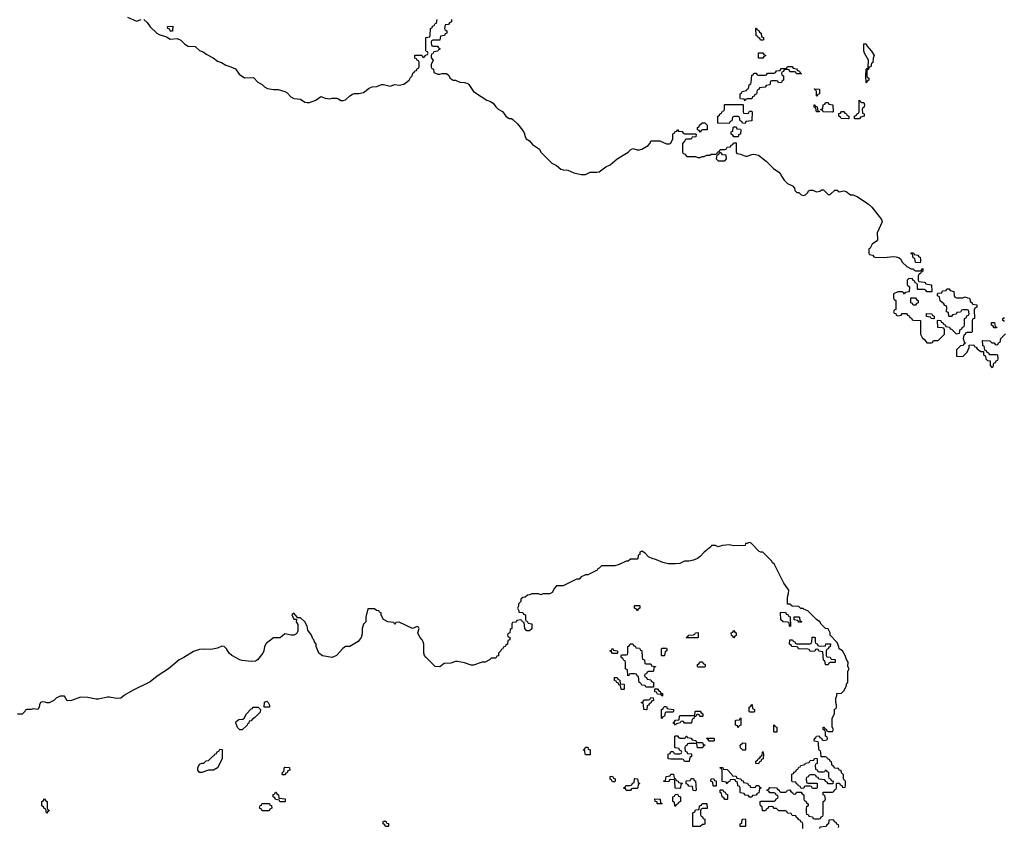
# Model space of a CAD drawing. Header units: inches. Extents: x 2777885 to 2884230, y 684484 to 829189.
# Tile 127 of 239: x 2795889 to 2804660, y 801300 to 808489. Entities that reach past the tile are written whole.
import ezdxf

# ---------------------------------------------------------------- set-up
doc = ezdxf.new("R2010")
doc.units = ezdxf.units.IN
doc.header["$MEASUREMENT"] = 0
doc.layers.add('C7890', color=7, linetype='Continuous')
doc.layers.add('C8800', color=7, linetype='Continuous')

msp = doc.modelspace()

# ---------------------------------------------------------------- linework, layer by layer
at = {"layer": 'C7890', "color": 6}
for points in [[(2796850, 808510.6), (2796930, 808476), (2796970, 808492)], [(2796994, 808490), (2797022.8, 808462.8), (2797050, 808426), (2797111.3, 808370), (2797130, 808358.8), (2797196.3, 808336.3), (2797230, 808316), (2797290, 808322), (2797325.4, 808305.4), (2797361, 808270), (2797390, 808254), (2797450.8, 808250.8), (2797490, 808216), (2797530, 808201), (2797550, 808182.8), (2797610.6, 808150.6), (2797650, 808121), (2797686.8, 808106.8), (2797724.5, 808084.5), (2797770.8, 808070.8), (2797810, 808051.3), (2797843, 808003), (2797890, 807971.3), (2797970, 807974), (2798010, 807932), (2798050, 807911.3), (2798070, 807891.3), (2798097.3, 807877.3), (2798150, 807866.8), (2798190, 807866.8), (2798250.6, 807850.6), (2798270, 807838), (2798303.4, 807803.4), (2798330, 807786.8), (2798390, 807781), (2798430, 807754), (2798450, 807750.6), (2798470, 807750.7), (2798526.6, 807773.4), (2798570, 807804.7), (2798610, 807791), (2798650, 807786), (2798671.1, 807791.1), (2798710, 807791.3), (2798730, 807784.7), (2798750, 807771), (2798770, 807770.8), (2798790, 807776), (2798830, 807812), (2798853.6, 807826.4), (2798870, 807831), (2798910, 807830.7), (2798950, 807840.7), (2799000.7, 807879.3), (2799029.5, 807890.5), (2799070, 807894), (2799111.1, 807911.1), (2799130, 807911.3), (2799190, 807898), (2799229.1, 807910.9), (2799270, 807906.8), (2799310, 807916), (2799358, 807950), (2799370, 807974), (2799386, 807990), (2799390, 808014), (2799402, 808018), (2799410, 808034), (2799422, 808038), (2799430, 808054), (2799442, 808058), (2799446, 808070), (2799446, 808110), (2799442, 808122), (2799428, 808128), (2799422, 808142), (2799410, 808146), (2799407.3, 808172.7), (2799472, 808172), (2799478, 808158), (2799490, 808154), (2799507.3, 808172.7), (2799522, 808178), (2799526, 808190), (2799522, 808202), (2799510, 808206), (2799507.3, 808212.7), (2799508, 808330), (2799542, 808338), (2799546, 808350), (2799548, 808412), (2799562, 808418), (2799567.3, 808432.7), (2799582, 808438), (2799590, 808454), (2799602, 808458), (2799608.4, 808491.6)], [(2799734, 808490), (2799734, 808470), (2799718, 808462), (2799710, 808446), (2799678, 808442), (2799674, 808410), (2799678, 808398), (2799694, 808390), (2799694, 808370), (2799678, 808362), (2799671.6, 808348.4), (2799638, 808342), (2799632.7, 808307.3), (2799570, 808306), (2799558, 808302), (2799554, 808290), (2799558, 808258), (2799570, 808254), (2799610, 808254), (2799618, 808238), (2799632, 808232), (2799630, 808226), (2799618, 808222), (2799614, 808210), (2799578, 808202), (2799570, 808186), (2799558, 808182), (2799554, 808170), (2799554, 808150), (2799572, 808130), (2799554, 808090), (2799554, 808070), (2799558, 808058), (2799574, 808050), (2799578, 808018), (2799614.6, 808005.4), (2799630, 808004.7), (2799651.6, 808011.6), (2799691.6, 808011.6), (2799710, 807994), (2799722, 807970), (2799750, 807951), (2799771, 807951), (2799810, 807932), (2799851.1, 807931.1), (2799879.8, 807919.8), (2799890.9, 807910.9), (2799930.7, 807850.7), (2800000, 807804.6)], [(2800000, 802765.9), (2799930, 802744), (2799910, 802742), (2799850, 802765.1), (2799790, 802777), (2799770, 802775.1), (2799730, 802760.9), (2799670, 802758), (2799630, 802729.6), (2799590, 802732.7), (2799509, 802810), (2799494, 802830), (2799488.7, 802850), (2799489, 802930), (2799484, 802950), (2799474, 802970), (2799453.2, 802993.2), (2799435.3, 803030), (2799446, 803070), (2799442, 803082), (2799430, 803086), (2799388.7, 803068.7), (2799270, 803126), (2799238, 803122), (2799230, 803106), (2799222, 803122), (2799168.4, 803128.4), (2799128.9, 803148.9), (2799108.9, 803188.9), (2799108, 803208), (2799095.3, 803215.3), (2799090, 803226), (2799068.4, 803228.4), (2799050, 803246), (2798990, 803246), (2798972, 803170), (2798971.3, 803130), (2798951.1, 803108.9), (2798938, 803070), (2798938, 803022), (2798932, 802990), (2798904.7, 802955.3), (2798830.8, 802909.2), (2798790, 802909), (2798767.9, 802892.1), (2798710, 802829.2), (2798672, 802810), (2798585.1, 802825.1), (2798554, 802850), (2798529.2, 802909.2), (2798528.7, 802930), (2798514, 802950), (2798508, 802970), (2798499, 802979), (2798488.7, 803010), (2798454, 803054), (2798449, 803090), (2798428.7, 803130), (2798390, 803166), (2798366, 803166), (2798330, 803206), (2798314, 803190), (2798330, 803154), (2798354, 803154), (2798352, 803130), (2798365.4, 803105.4), (2798366.8, 803050), (2798361, 803030), (2798350, 803019), (2798330, 803009.4), (2798306, 803010), (2798250, 803022.7), (2798210, 802988), (2798150, 802986), (2798083.4, 802936.6), (2798070.6, 802910), (2798064, 802870), (2798054.8, 802850), (2798006.8, 802790), (2797990, 802779.5), (2797950, 802775.6), (2797870, 802783.6), (2797849, 802790), (2797777.2, 802830), (2797753.2, 802850), (2797729.7, 802889.7), (2797709.5, 802909.5), (2797690, 802912.7), (2797650, 802895.1), (2797590, 802881.6), (2797530, 802886.3), (2797490, 802883.6), (2797435.8, 802864.2), (2797350.7, 802810), (2797310.2, 802789.8), (2797214, 802710), (2797113.3, 802646.7), (2797050, 802596.2), (2796898, 802522), (2796823.4, 802476.6), (2796790, 802449.6), (2796750, 802446), (2796690, 802459), (2796670, 802459), (2796590, 802441.2), (2796570, 802441.2), (2796495.5, 802455.5), (2796430, 802459.3), (2796350, 802429.2), (2796310, 802426), (2796288, 802468), (2796250, 802468.7), (2796212, 802450), (2796192.7, 802427.3), (2796151.6, 802408.4), (2796130, 802408), (2796115.3, 802415.3), (2796090, 802418), (2796074, 802410), (2796064.7, 802390), (2796062, 802370), (2796050, 802348), (2796010, 802354), (2795990, 802348.7), (2795952, 802348), (2795938, 802342), (2795934, 802330), (2795910, 802308), (2795870, 802308)]]:
    msp.add_lwpolyline(points, dxfattribs=at)
for points in [[(2797250, 808386), (2797230, 808388), (2797226, 808406), (2797208.7, 808410), (2797206, 808430), (2797252, 808432)], [(2798110, 802368), (2798066, 802370), (2798070, 802414), (2798090, 802422), (2798102, 802410), (2798112.7, 802387.3), (2798114, 802370)], [(2797849, 802169), (2797830, 802188), (2797815.3, 802230), (2797818, 802242), (2797840.4, 802259.6), (2797876.4, 802263.6), (2797888.4, 802271.6), (2797909.1, 802310.9), (2797950, 802354), (2797962, 802358), (2797966, 802370), (2798014, 802370), (2798034, 802350), (2798030, 802326), (2797983.6, 802276.4), (2797959.6, 802260.4), (2797951.1, 802248.9), (2797934, 802246), (2797930, 802226), (2797918, 802222), (2797914, 802210), (2797870, 802169)], [(2797510, 801789), (2797489.1, 801789.1), (2797475.3, 801810), (2797474, 801830), (2797490, 801862), (2797512, 801872), (2797528, 801872), (2797550, 801892), (2797570, 801894), (2797610, 801934), (2797622, 801938), (2797626, 801950), (2797642, 801958), (2797647.3, 801972.7), (2797662, 801978), (2797670, 801994), (2797692.7, 801992.7), (2797691.3, 801910), (2797650.5, 801829.5), (2797614, 801810), (2797571.6, 801808.4)], [(2798230, 801766), (2798226, 801770), (2798228.4, 801791.6), (2798242, 801798), (2798246, 801810), (2798246, 801830), (2798250, 801834), (2798292.7, 801832.7), (2798294, 801810), (2798278, 801802), (2798270, 801786), (2798258, 801782), (2798250, 801766)], [(2796130, 801426), (2796126, 801430), (2796122, 801462), (2796107.3, 801467.3), (2796102, 801482), (2796086, 801490), (2796086, 801530), (2796102, 801538), (2796110, 801552), (2796118, 801538), (2796134, 801530), (2796134, 801470), (2796138, 801458), (2796154, 801450), (2796138, 801442)], [(2798212.7, 801527.3), (2798206, 801530), (2798202, 801542), (2798167.3, 801547.3), (2798162, 801562), (2798146, 801570), (2798147.3, 801592.7), (2798162, 801598), (2798167.3, 801612.7), (2798172.7, 801612.7), (2798178, 801598), (2798194, 801590), (2798198, 801558), (2798252.7, 801552.7), (2798254, 801530), (2798250, 801528)], [(2798050, 801446), (2798042, 801462), (2798026, 801470), (2798030, 801494), (2798042, 801498), (2798046, 801510), (2798052.7, 801512.7), (2798112.7, 801512.7), (2798118, 801498), (2798132.7, 801492.7), (2798134, 801470), (2798118, 801462), (2798110, 801446)], [(2799170, 801306), (2799147.3, 801307.3), (2799142, 801322), (2799126, 801330), (2799126, 801350), (2799130, 801354), (2799150, 801354), (2799158, 801338), (2799172.7, 801332.7), (2799174, 801310)]]:
    msp.add_lwpolyline(points, close=True, dxfattribs=at)
at = {"layer": 'C8800', "color": 6}
for points in [[(2802510, 808306), (2802487.3, 808307.3), (2802482, 808322), (2802466, 808330), (2802462, 808342), (2802450, 808346), (2802447.3, 808412.7), (2802452.7, 808412.7), (2802458, 808398), (2802472.7, 808392.7), (2802478, 808378), (2802494, 808370), (2802498, 808338), (2802514, 808330), (2802514, 808310)], [(2803430, 807928), (2803426, 807990), (2803428.7, 808048.7), (2803434, 808054), (2803446, 808054), (2803449.2, 808130), (2803413.2, 808190), (2803409.3, 808210.7), (2803410, 808274), (2803430, 808274), (2803436, 808256), (2803478, 808210), (2803502, 808170), (2803492.7, 808147.3), (2803490, 808106), (2803478, 808102), (2803472, 808070), (2803454, 808066), (2803450, 808046), (2803438, 808042), (2803434, 808030), (2803434, 807990), (2803438, 807978), (2803452, 807970), (2803452, 807950), (2803438, 807942)], [(2802470, 808146), (2802470, 808194), (2802510, 808194), (2802518, 808178), (2802532.7, 808172.7), (2802532.7, 808167.3), (2802518, 808162), (2802510, 808146)], [(2802810, 808006), (2802802, 808022), (2802790, 808026), (2802750, 808026), (2802742, 808042), (2802730, 808046), (2802698, 808042), (2802692.7, 808027.3), (2802678, 808022), (2802674, 808010), (2802678, 807998), (2802694, 807990), (2802694, 807950), (2802678, 807942), (2802674, 807930), (2802648.4, 807928.4), (2802642, 807942), (2802630, 807946), (2802590, 807946), (2802578, 807942), (2802570, 807908), (2802538, 807902), (2802530, 807888), (2802478, 807882), (2802472.7, 807867.3), (2802458, 807862), (2802452.7, 807827.3), (2802438, 807822), (2802432.7, 807807.3), (2802418, 807802), (2802410, 807786), (2802370, 807786), (2802358, 807782), (2802350, 807766), (2802342, 807782), (2802310, 807786), (2802306, 807790), (2802306, 807830), (2802322, 807838), (2802326, 807850), (2802362, 807858), (2802368, 807872), (2802382, 807878), (2802386, 807910), (2802402, 807918), (2802406, 807930), (2802410, 807994), (2802422, 807998), (2802430, 808014), (2802450, 808014), (2802458, 807998), (2802470, 807994), (2802530, 807994), (2802542, 807998), (2802550, 808014), (2802610, 808014), (2802622, 808018), (2802630, 808034), (2802662, 808038), (2802670, 808054), (2802710, 808054), (2802722, 808058), (2802730, 808072), (2802770, 808071), (2802778, 808058), (2802810, 808052), (2802818, 808038), (2802834, 808030), (2802838, 808018), (2802854, 808010), (2802850, 808006)], [(2802990, 807806), (2802986, 807810), (2802986, 807850), (2802982, 807862), (2802966, 807870), (2802970, 807874), (2803014, 807870), (2803014, 807830), (2802998, 807822)], [(2803330, 807606), (2803326, 807610), (2803326, 807630), (2803342, 807638), (2803350, 807654), (2803362, 807658), (2803366, 807670), (2803368, 807772), (2803374, 807770), (2803378, 807758), (2803392, 807752), (2803410, 807751.3), (2803414, 807730), (2803412, 807710), (2803398, 807702), (2803394, 807690), (2803398, 807658), (2803412, 807650), (2803412, 807630), (2803378, 807622), (2803370, 807608)], [(2802370, 807654), (2802382, 807658), (2802390, 807674), (2802410, 807674), (2802414, 807670), (2802411.3, 807590), (2802358, 807582), (2802350, 807566), (2802327.3, 807567.3), (2802322, 807582), (2802306, 807590), (2802302, 807622), (2802290, 807626), (2802250, 807626), (2802238, 807622), (2802234, 807590), (2802218, 807582), (2802210, 807566), (2802108.4, 807568.4), (2802108.4, 807631.6), (2802122, 807638), (2802130, 807654), (2802142, 807658), (2802150, 807674), (2802162, 807678), (2802166, 807690), (2802166, 807730), (2802170, 807734), (2802330, 807734), (2802334, 807730), (2802334, 807670), (2802338, 807658)], [(2803010, 807668.7), (2802988, 807670), (2802982, 807702), (2802966, 807710), (2802967.3, 807732.7), (2802972.7, 807732.7), (2802978, 807718), (2802992.7, 807712.7), (2802998, 807678), (2803014, 807674)], [(2803130, 807666), (2803049.1, 807669.1), (2803046, 807670), (2803042, 807682), (2803026, 807686), (2803026, 807690), (2803042, 807698), (2803047.3, 807732.7), (2803062, 807738), (2803068.4, 807751.6), (2803090, 807751.3), (2803098, 807738), (2803131, 807730), (2803134, 807670)], [(2803270, 807606), (2803206, 807610), (2803202, 807622), (2803186, 807630), (2803187.3, 807652.7), (2803202, 807658), (2803208.4, 807671.6), (2803231.6, 807671.6), (2803238, 807658), (2803254, 807650), (2803258, 807638), (2803274, 807630), (2803274, 807610)], [(2801950, 807488), (2801942, 807502), (2801927.3, 807507.3), (2801928, 807530), (2801942, 807538), (2801946, 807550), (2801968.4, 807571.6), (2801991.6, 807571.6), (2802014, 807550), (2802012, 807510), (2801972.7, 807507.3), (2801958, 807502)], [(2802250, 807446), (2802242, 807462), (2802226, 807470), (2802226, 807490), (2802242, 807498), (2802246, 807530), (2802250, 807534), (2802270, 807534), (2802278, 807518), (2802310, 807514), (2802314, 807510), (2802311, 807470), (2802294, 807466), (2802290, 807446)], [(2802130, 807306), (2802118, 807302), (2802112.7, 807287.3), (2802098, 807282), (2802094, 807250), (2802110, 807234), (2802170, 807234), (2802186, 807250), (2802182, 807282), (2802150, 807286), (2802142, 807302)], [(2803910, 806326), (2803868.9, 806328.9), (2803862, 806362), (2803848.4, 806368.4), (2803842, 806402), (2803830, 806406), (2803830, 806414), (2803850, 806414), (2803858, 806398), (2803890, 806394), (2803898, 806378), (2803910, 806374), (2803914, 806350), (2803914, 806330)], [(2803848, 805948), (2803842, 805962), (2803826, 805970), (2803827.3, 806012.7), (2803870, 806014), (2803878, 805998), (2803894, 805990), (2803894, 805970), (2803878, 805962), (2803870, 805948)], [(2804030, 805826), (2804008.4, 805828.4), (2804002, 805842), (2803967.3, 805847.3), (2803967.3, 805872.7), (2804014, 805870), (2804018, 805858), (2804034, 805850), (2804034, 805830)], [(2804570, 805746), (2804562, 805762), (2804546, 805770), (2804547.3, 805792.7), (2804572.7, 805792.7), (2804578, 805758), (2804592.7, 805752.7), (2804590, 805746)], [(2801390, 803226), (2801382, 803242), (2801366, 803250), (2801366, 803270), (2801370, 803274), (2801410, 803274), (2801414, 803270), (2801414, 803250), (2801398, 803242)], [(2802750, 803088), (2802746, 803090), (2802742, 803122), (2802727.3, 803127.3), (2802690, 803128), (2802670, 803146), (2802667.3, 803212.7), (2802710, 803214), (2802718, 803198), (2802734, 803190), (2802738, 803178), (2802752.7, 803172.7), (2802754, 803090)], [(2802830, 803126), (2802822, 803142), (2802787.3, 803147.3), (2802787.3, 803172.7), (2802830, 803174), (2802834, 803170), (2802838, 803138), (2802852, 803132), (2802854, 803126), (2802850, 803126)], [(2801830, 802986), (2801826, 802990), (2801842, 802998), (2801848.4, 803011.6), (2801890, 803014), (2801902, 803018), (2801908.4, 803031.6), (2801930, 803034), (2801934, 803030), (2801934, 802990), (2801930, 802986)], [(2802250, 802986), (2802242, 803002), (2802230, 803006), (2802226, 803030), (2802242, 803038), (2802250, 803052), (2802258, 803038), (2802271.3, 803030), (2802270, 803006), (2802258, 803002)], [(2803012.7, 802912.7), (2803066, 802914), (2803070, 802932), (2803112.7, 802932.7), (2803110, 802906), (2803098, 802902), (2803092, 802888), (2803078, 802882), (2803074, 802870), (2803074, 802830), (2803078, 802818), (2803110, 802814), (2803118, 802798), (2803152.7, 802792.7), (2803154, 802770), (2803150, 802766), (2803110, 802766), (2803098, 802762), (2803090, 802746), (2803070, 802746), (2803066, 802750), (2803062, 802782), (2803048.4, 802788.4), (2803042, 802862), (2803008.4, 802868.4), (2803002, 802882), (2802990, 802886), (2802978, 802882), (2802971.6, 802868.4), (2802930, 802866), (2802922, 802882), (2802910, 802886), (2802832.7, 802887.3), (2802826, 802890), (2802822, 802902), (2802807.3, 802907.3), (2802770, 802908), (2802762, 802922), (2802746, 802930), (2802748, 802970), (2802774, 802970), (2802778, 802958), (2802794, 802950), (2802798, 802938), (2802810, 802934), (2802930, 802934), (2802942, 802938), (2802946, 802950), (2802947.3, 802992.7), (2802967.3, 802992.7), (2802974, 802990), (2802974, 802950), (2802978, 802938), (2802992, 802932), (2802998, 802918)], [(2801170, 802846), (2801162, 802862), (2801146, 802870), (2801162, 802878), (2801170, 802894), (2801178, 802878), (2801214, 802870), (2801214, 802850), (2801210, 802846)], [(2801470, 802754), (2801510, 802754), (2801518, 802738), (2801552.7, 802732.7), (2801552.7, 802727.3), (2801538, 802722), (2801534, 802690), (2801530, 802686), (2801490, 802686), (2801478, 802682), (2801472.7, 802667.3), (2801458, 802662), (2801454, 802650), (2801458, 802638), (2801472.7, 802632.7), (2801478, 802618), (2801510, 802614), (2801518, 802598), (2801534, 802590), (2801534, 802546), (2801530, 802546), (2801472.7, 802547.3), (2801466, 802550), (2801462, 802562), (2801430, 802566), (2801422, 802582), (2801408.4, 802588.4), (2801402, 802642), (2801388, 802648), (2801382, 802662), (2801370, 802666), (2801330, 802666), (2801318, 802662), (2801314, 802650), (2801307.3, 802647.3), (2801302, 802702), (2801286, 802710), (2801286, 802770), (2801282, 802782), (2801270, 802786), (2801262, 802802), (2801246, 802810), (2801246, 802830), (2801250, 802834), (2801290, 802834), (2801302, 802838), (2801306, 802850), (2801306, 802910), (2801322, 802918), (2801327.3, 802932.7), (2801350, 802934), (2801358, 802918), (2801374, 802910), (2801378, 802898), (2801410, 802894), (2801418, 802878), (2801430, 802874), (2801434, 802810), (2801438, 802798), (2801454, 802790), (2801458, 802758)], [(2801610, 802826), (2801606, 802830), (2801606, 802890), (2801610, 802894), (2801650, 802894), (2801654, 802890), (2801654, 802870), (2801638, 802862), (2801634, 802830), (2801630, 802826)], [(2801930, 802726), (2801926, 802730), (2801926, 802750), (2801942, 802758), (2801948.4, 802771.6), (2801971.6, 802771.6), (2801978, 802758), (2801994, 802750), (2801994, 802730), (2801990, 802726)], [(2801250, 802526), (2801246, 802530), (2801242, 802562), (2801227.3, 802567.3), (2801222, 802582), (2801208, 802588), (2801202, 802602), (2801187.3, 802607.3), (2801187.3, 802632.7), (2801210, 802634), (2801218, 802618), (2801234, 802610), (2801238, 802578), (2801272.7, 802572.7), (2801274, 802530), (2801270, 802526)], [(2801610, 802466), (2801602, 802482), (2801570, 802486), (2801562, 802502), (2801547.3, 802507.3), (2801546, 802534), (2801570, 802534), (2801578, 802518), (2801594, 802510), (2801598, 802498), (2801614, 802490), (2801614, 802470)], [(2801470, 802346), (2801448.4, 802348.4), (2801446, 802390), (2801442, 802402), (2801430, 802406), (2801427.3, 802412.7), (2801442, 802418), (2801450, 802434), (2801490, 802434), (2801502, 802438), (2801510, 802454), (2801532.7, 802452.7), (2801534, 802430), (2801518, 802422), (2801510, 802406), (2801498, 802402), (2801490, 802386), (2801478, 802382), (2801474, 802350)], [(2801610, 802266), (2801606, 802270), (2801606, 802350), (2801622, 802358), (2801630, 802374), (2801650, 802374), (2801658, 802358), (2801670, 802354), (2801714, 802350), (2801714, 802330), (2801710, 802326), (2801650, 802326), (2801638, 802322), (2801634, 802290), (2801618, 802282)], [(2801950, 802286), (2801942, 802302), (2801930, 802306), (2801918, 802302), (2801912.7, 802287.3), (2801898, 802282), (2801892.7, 802267.3), (2801878, 802262), (2801874, 802230), (2801870, 802226), (2801810, 802228), (2801802, 802242), (2801790, 802246), (2801778, 802242), (2801771.6, 802228.4), (2801738, 802222), (2801730, 802208), (2801722, 802222), (2801706, 802230), (2801722, 802238), (2801730, 802254), (2801762, 802258), (2801766, 802290), (2801770, 802294), (2801890, 802294), (2801902, 802298), (2801906, 802330), (2801910, 802334), (2801950, 802334), (2801958, 802318), (2801974, 802310), (2801974, 802290), (2801970, 802286)], [(2802390, 802326), (2802386, 802330), (2802386, 802370), (2802402, 802378), (2802410, 802394), (2802414, 802390), (2802418, 802358), (2802434, 802350), (2802434, 802330), (2802430, 802326)], [(2802290, 802186), (2802282, 802202), (2802266, 802210), (2802266, 802250), (2802270, 802254), (2802302, 802258), (2802310, 802274), (2802314, 802270), (2802312, 802210), (2802298, 802202)], [(2802610, 802146), (2802606, 802150), (2802606, 802210), (2802610, 802214), (2802618, 802198), (2802634, 802190), (2802634, 802150), (2802630, 802146)], [(2801770, 802094), (2801810, 802094), (2801822, 802098), (2801826, 802110), (2801831.6, 802111.6), (2801838, 802098), (2801870, 802094), (2801878, 802078), (2801912.7, 802072.7), (2801918, 802058), (2801930, 802054), (2801970, 802054), (2801978, 802038), (2801992.7, 802032.7), (2801990, 802026), (2801978, 802022), (2801971.6, 802008.4), (2801950, 802006), (2801927.3, 802007.3), (2801922, 802042), (2801910, 802046), (2801850, 802046), (2801838, 802042), (2801832.7, 802027.3), (2801818, 802022), (2801814, 802010), (2801818, 801978), (2801832.7, 801972.7), (2801838, 801958), (2801870, 801954), (2801874, 801950), (2801874, 801930), (2801858, 801922), (2801854, 801890), (2801850, 801886), (2801810, 801886), (2801802, 801902), (2801790, 801906), (2801690, 801906), (2801666, 801910), (2801666, 801950), (2801682, 801958), (2801690, 801974), (2801710, 801974), (2801718, 801958), (2801730, 801954), (2801770, 801954), (2801782, 801958), (2801786, 801970), (2801782, 801982), (2801767.3, 801987.3), (2801762, 802002), (2801730, 802006), (2801726, 802010), (2801726, 802110), (2801730, 802114), (2801750, 802114), (2801758, 802098)], [(2802030, 802066), (2802022, 802082), (2802006, 802090), (2802010, 802094), (2802070, 802094), (2802074, 802090), (2802074, 802070), (2802070, 802066)], [(2800930, 801946), (2800926, 801950), (2800922, 801982), (2800908, 801990), (2800922, 801998), (2800930, 802014), (2800950, 802012), (2800954, 801994), (2800972, 801990), (2800970, 801946)], [(2802330, 801988), (2802308.4, 802008.4), (2802308, 802030), (2802330, 802051.3), (2802354, 802050), (2802354, 801990), (2802350, 801988)], [(2802470, 801866), (2802447.3, 801867.3), (2802446, 801890), (2802462, 801898), (2802466, 801910), (2802482, 801918), (2802490, 801934), (2802502, 801938), (2802506, 801970), (2802510, 801974), (2802514, 801950), (2802512, 801910), (2802498, 801902), (2802490, 801886), (2802478, 801882)], [(2803010, 801794), (2803050, 801794), (2803062, 801798), (2803066, 801810), (2803072, 801812), (2803078, 801798), (2803094, 801790), (2803094, 801750), (2803098, 801738), (2803112.7, 801732.7), (2803118, 801718), (2803134, 801710), (2803132.7, 801687.3), (2803090, 801686), (2803082, 801702), (2803067.3, 801707.3), (2803062, 801722), (2803007.3, 801727.3), (2803002, 801742), (2802987.3, 801747.3), (2802982, 801762), (2802970, 801766), (2802930, 801766), (2802918, 801762), (2802914, 801750), (2802898, 801742), (2802894, 801730), (2802898, 801698), (2802910, 801694), (2802992.7, 801692.7), (2802994, 801650), (2802990, 801646), (2802950, 801646), (2802942, 801662), (2802930, 801666), (2802890, 801666), (2802878, 801662), (2802872.7, 801647.3), (2802850, 801646), (2802842, 801662), (2802826, 801670), (2802822, 801682), (2802807.3, 801687.3), (2802802, 801702), (2802770, 801706), (2802766, 801710), (2802768.4, 801771.6), (2802782, 801778), (2802790, 801794), (2802802, 801798), (2802810, 801814), (2802822, 801818), (2802830, 801834), (2802842, 801838), (2802846, 801850), (2802882, 801858), (2802888.4, 801871.6), (2802922, 801878), (2802930, 801894), (2802962, 801898), (2802968.4, 801911.6), (2802990, 801914), (2802994, 801910), (2802991.6, 801868.4), (2802978, 801862), (2802974, 801850), (2802978, 801818), (2802992, 801812), (2802998, 801798)], [(2802430, 801654), (2802442, 801658), (2802448.4, 801671.6), (2802472.7, 801672.7), (2802478, 801658), (2802494, 801650), (2802478, 801642), (2802472.7, 801607.3), (2802458, 801602), (2802450, 801586), (2802418, 801582), (2802410, 801568.7), (2802388.9, 801568.9), (2802382, 801582), (2802350, 801586), (2802342, 801602), (2802310, 801606), (2802306, 801610), (2802306, 801650), (2802302, 801662), (2802286, 801670), (2802282, 801702), (2802268, 801708), (2802262, 801722), (2802250, 801726), (2802218, 801722), (2802214, 801710), (2802198, 801702), (2802190, 801686), (2802182, 801702), (2802147.3, 801707.3), (2802146, 801810), (2802142, 801822), (2802130, 801826), (2802127.3, 801832.7), (2802150, 801834), (2802158, 801818), (2802190, 801814), (2802234, 801770), (2802238, 801758), (2802270, 801754), (2802278, 801738), (2802312.7, 801732.7), (2802318, 801718), (2802332.7, 801712.7), (2802338, 801698), (2802372.7, 801692.7), (2802378, 801678), (2802392.7, 801672.7), (2802398, 801658)], [(2801170, 801706), (2801162, 801722), (2801147.3, 801727.3), (2801147.3, 801752.7), (2801170, 801754), (2801178, 801738), (2801192.7, 801732.7), (2801194, 801710), (2801190, 801706)], [(2801290, 801628.7), (2801286, 801646), (2801274, 801646), (2801268, 801652), (2801282, 801658), (2801288, 801672), (2801327.3, 801672.7), (2801342, 801678), (2801348, 801692), (2801362, 801698), (2801366, 801730), (2801370, 801734), (2801392.7, 801732.7), (2801398, 801698), (2801414, 801690), (2801398, 801682), (2801394, 801650), (2801390, 801646), (2801350, 801646), (2801338, 801642), (2801330, 801628.7)], [(2801770, 801646), (2801727.3, 801647.3), (2801726, 801710), (2801722, 801722), (2801690, 801726), (2801678, 801722), (2801670, 801706), (2801627.3, 801707.3), (2801627.3, 801712.7), (2801642, 801718), (2801647.3, 801752.7), (2801682, 801758), (2801690, 801774), (2801712.7, 801772.7), (2801718, 801738), (2801732, 801732), (2801738, 801718), (2801754, 801710), (2801758, 801698), (2801790, 801694), (2801794, 801690), (2801778, 801682), (2801774, 801650)], [(2801910, 801626), (2801887.3, 801627.3), (2801882, 801662), (2801850, 801666), (2801842, 801682), (2801827.3, 801687.3), (2801826, 801710), (2801830, 801714), (2801862, 801718), (2801870, 801734), (2801890, 801734), (2801898, 801718), (2801910, 801714), (2801914, 801630)], [(2802070, 801666), (2802066, 801670), (2802062, 801702), (2802046, 801710), (2802047.3, 801732.7), (2802070, 801734), (2802078, 801718), (2802092.7, 801712.7), (2802094, 801670), (2802090, 801666)], [(2802170, 801546), (2802162, 801562), (2802146, 801570), (2802142, 801602), (2802128.4, 801608.4), (2802127.3, 801632.7), (2802152.7, 801632.7), (2802158, 801618), (2802172.7, 801612.7), (2802178, 801598), (2802192.7, 801592.7), (2802194, 801550), (2802190, 801546)], [(2801610, 801508), (2801568, 801510), (2801566, 801526), (2801548.7, 801530), (2801547.3, 801552.7), (2801594, 801550), (2801598, 801518), (2801612.7, 801512.7)], [(2801730, 801486), (2801726, 801490), (2801722, 801522), (2801706, 801530), (2801706, 801570), (2801722, 801578), (2801727.3, 801592.7), (2801750, 801594), (2801758, 801578), (2801774, 801570), (2801774, 801530), (2801758, 801522), (2801752.7, 801507.3), (2801738, 801502)], [(2801886, 801306), (2801886, 801430), (2801902, 801438), (2801910, 801454), (2801942, 801458), (2801946, 801490), (2801962, 801498), (2801967.3, 801512.7), (2802010, 801512), (2802012.7, 801467.3), (2801970, 801466), (2801958, 801462), (2801954, 801450), (2801954, 801410), (2801958, 801398), (2801970, 801394), (2801978, 801378), (2801991.6, 801371.6), (2801992, 801330), (2801990, 801326), (2801970, 801326), (2801950, 801308)], [(2802310, 801306), (2802306, 801310), (2802306, 801330), (2802322, 801338), (2802326, 801370), (2802330, 801372), (2802350, 801374), (2802354, 801370), (2802354, 801310), (2802350, 801306)]]:
    msp.add_lwpolyline(points, close=True, dxfattribs=at)
for points in [[(2800000, 807804.6), (2800050, 807771.3), (2800082, 807762), (2800106.8, 807746.8), (2800130, 807712), (2800150, 807692), (2800190, 807672), (2800218, 807630), (2800250, 807611), (2800270.8, 807610.8), (2800282, 807602), (2800322.8, 807562.8), (2800367.1, 807507.1), (2800382.8, 807482.8), (2800390.8, 807450), (2800401, 807430), (2800430.6, 807410.6), (2800458, 807378), (2800518, 807338), (2800532, 807310), (2800630, 807211.3), (2800670.9, 807190.9), (2800710, 807158), (2800730, 807151.3), (2800770.8, 807150.8), (2800824.5, 807124.5), (2800891.1, 807111.1), (2800930, 807111.3), (2800970, 807131.3), (2801030, 807131), (2801050, 807136), (2801110, 807178), (2801150, 807196), (2801210, 807251.3), (2801308, 807310), (2801330, 807332), (2801350, 807342), (2801390, 807331.3), (2801410, 807331.3), (2801430, 807338), (2801486, 807370), (2801506, 807390), (2801510, 807412), (2801591.1, 807411.1), (2801650, 807384.7), (2801676.5, 807383.5), (2801688, 807390), (2801706, 807430), (2801707.3, 807472.7), (2801722, 807478), (2801726, 807490), (2801742, 807498), (2801750, 807512), (2801758, 807498), (2801790, 807494), (2801798, 807478), (2801810, 807474), (2801910, 807474), (2801914, 807470), (2801912.7, 807447.3), (2801878, 807442), (2801870, 807426), (2801830, 807426), (2801818, 807422), (2801814, 807410), (2801792.7, 807387.3), (2801794, 807310), (2801798, 807298), (2801810, 807294), (2801832.7, 807272.7), (2801910, 807272), (2801930, 807262), (2801950, 807262), (2801968.4, 807271.6), (2801987.3, 807272.7), (2802010, 807282), (2802036.4, 807283.6), (2802050, 807292), (2802087.3, 807292.7), (2802102, 807298), (2802106, 807310), (2802122, 807318), (2802130, 807334), (2802170, 807334), (2802182, 807338), (2802190, 807354), (2802222, 807358), (2802228, 807372), (2802242, 807378), (2802247.3, 807392.7), (2802270, 807394), (2802272.7, 807312.7), (2802278, 807298), (2802310, 807292), (2802353.7, 807273.7), (2802370, 807273.4), (2802410, 807290.4), (2802430, 807292.4), (2802470, 807283.8), (2802539.1, 807230), (2802605.3, 807165.3), (2802652.2, 807132.2), (2802670.4, 807110.4), (2802675.5, 807095.5), (2802699.8, 807059.8), (2802730, 807031), (2802772, 807010), (2802792, 806990), (2802794, 806970), (2802812, 806952), (2802830.9, 806950.9), (2802851.1, 806931.1), (2802870, 806924.7), (2802890, 806931.3), (2802908.7, 806950), (2802915.3, 806964.7), (2802930, 806972), (2802950, 806972), (2802990, 806958), (2803016.4, 806963.6), (2803030, 806974), (2803050, 806974), (2803090, 806932), (2803110, 806934), (2803150, 806972), (2803170, 806972), (2803190, 806958), (2803230, 806966), (2803250, 806958.8), (2803290, 806930.5), (2803312, 806930), (2803350, 806915.5), (2803450, 806847.7), (2803480.7, 806820.7), (2803567.3, 806710), (2803570.7, 806690), (2803528.1, 806591.9), (2803530.7, 806529.3), (2803522, 806518), (2803482, 806490), (2803463.6, 806456.4), (2803454, 806450), (2803454, 806410), (2803458, 806398), (2803490, 806394), (2803498, 806378), (2803510, 806374), (2803590, 806371.3), (2803670, 806382), (2803698, 806378), (2803722, 806370), (2803738, 806358), (2803751.3, 806330), (2803791.1, 806291.1), (2803830, 806272), (2803851.6, 806271.6), (2803858, 806258), (2803870, 806254), (2803910, 806254), (2803922, 806258), (2803930, 806274), (2803934, 806270), (2803934, 806250), (2803918, 806242), (2803914, 806230), (2803898, 806222), (2803894, 806210), (2803894, 806170), (2803898, 806158), (2803947.3, 806152.7), (2803954, 806150), (2803958, 806138), (2804012, 806130), (2804014, 806070), (2804010, 806066), (2803970, 806066), (2803962, 806082), (2803950, 806086), (2803890, 806086), (2803886, 806090), (2803886, 806130), (2803882, 806142), (2803867.3, 806147.3), (2803862, 806162), (2803847.3, 806167.3), (2803842, 806182), (2803810, 806186), (2803794, 806170), (2803794, 806130), (2803814, 806110), (2803812.7, 806067.3), (2803778, 806062), (2803770, 806046), (2803762, 806062), (2803750, 806066), (2803710, 806066), (2803674, 806050), (2803674, 806010), (2803678, 805998), (2803694, 805990), (2803694, 805910), (2803678, 805902), (2803674, 805890), (2803678, 805878), (2803692.7, 805872.7), (2803698, 805858), (2803710, 805854), (2803742, 805858), (2803750, 805874), (2803790, 805874), (2803798, 805858), (2803812.7, 805852.7), (2803818, 805838), (2803832.7, 805832.7), (2803838, 805818), (2803850, 805814), (2803912.7, 805812.7), (2803914, 805690), (2803930, 805654), (2803944.7, 805644.7), (2803970, 805614), (2804010, 805614), (2804022, 805618), (2804030, 805632), (2804070, 805632), (2804128, 805690), (2804127.3, 805727.3), (2804122, 805742), (2804107.3, 805747.3), (2804068, 805750), (2804066, 805810), (2804070, 805814), (2804094, 805810), (2804098, 805798), (2804112.7, 805792.7), (2804118, 805778), (2804132.7, 805772.7), (2804138, 805758), (2804172.7, 805752.7), (2804178, 805738), (2804190, 805734), (2804230, 805694), (2804262, 805698), (2804267.3, 805732.7), (2804282, 805738), (2804288, 805752), (2804302, 805758), (2804306, 805770), (2804306, 805830), (2804322, 805838), (2804327.3, 805852.7), (2804342, 805858), (2804346, 805870), (2804342, 805902), (2804330, 805906), (2804290, 805906), (2804278, 805902), (2804270, 805886), (2804238, 805882), (2804231.6, 805868.4), (2804198, 805862), (2804190, 805846), (2804170, 805846), (2804166, 805850), (2804162, 805882), (2804146, 805890), (2804147.3, 805927.3), (2804142, 805942), (2804130, 805946), (2804120.4, 805960.4), (2804090, 805986), (2804082, 806022), (2804066, 806030), (2804066, 806050), (2804070, 806054), (2804102, 806058), (2804110, 806074), (2804142, 806078), (2804147.3, 806092.7), (2804170, 806094), (2804178, 806078), (2804211.3, 806070), (2804212.7, 806032.7), (2804218, 806018), (2804232.7, 806012.7), (2804290, 806012), (2804310, 806022), (2804332, 806012), (2804350, 806011.3), (2804358, 805978), (2804374, 805970), (2804378, 805958), (2804414, 805950), (2804414, 805930), (2804398, 805922), (2804392.7, 805907.3), (2804394, 805830), (2804378, 805822), (2804374, 805810), (2804374, 805710), (2804370, 805706), (2804330, 805706), (2804318, 805702), (2804312, 805688), (2804298, 805682), (2804294, 805650), (2804302, 805622), (2804314, 805610), (2804298, 805602), (2804291.6, 805588.4), (2804270, 805586), (2804234, 805550), (2804234, 805494), (2804290, 805491.3), (2804328.7, 805530), (2804346, 805570), (2804347.3, 805592.7), (2804390, 805594), (2804398, 805578), (2804410, 805574), (2804419.6, 805559.6), (2804450, 805534), (2804474, 805534), (2804474, 805510), (2804492.7, 805492.7), (2804494, 805470), (2804510, 805454), (2804532.7, 805452.7), (2804534, 805410), (2804550, 805394), (2804562, 805398), (2804567.3, 805432.7), (2804582, 805438), (2804587.3, 805452.7), (2804602, 805458), (2804606, 805470), (2804602, 805502), (2804590, 805506), (2804530, 805506), (2804522, 805522), (2804507.3, 805527.3), (2804502, 805542), (2804486, 805546), (2804482, 805582), (2804470, 805586), (2804467.3, 805592.7), (2804466, 805630), (2804470, 805634), (2804531.6, 805631.6), (2804550, 805614), (2804570, 805614), (2804578, 805598), (2804590, 805594), (2804602, 805598), (2804608, 805612), (2804622, 805618), (2804628.4, 805651.6), (2804670, 805694)], [(2804662, 805802), (2804646, 805810), (2804646, 805830), (2804662, 805838)], [(2802866, 801290), (2802866, 801330), (2802862, 801342), (2802847.3, 801347.3), (2802842, 801362), (2802830, 801366), (2802822, 801382), (2802808, 801388), (2802802, 801402), (2802770, 801406), (2802762, 801422), (2802730, 801426), (2802722, 801442), (2802710, 801446), (2802650, 801446), (2802630, 801466), (2802608.4, 801468.4), (2802602, 801482), (2802590, 801486), (2802558, 801482), (2802552, 801468), (2802538, 801462), (2802532.7, 801447.3), (2802510, 801446), (2802506, 801450), (2802502, 801482), (2802488, 801490), (2802486, 801510), (2802486, 801530), (2802490, 801534), (2802610, 801534), (2802622, 801538), (2802627.3, 801552.7), (2802642, 801558), (2802646, 801570), (2802642, 801582), (2802627.3, 801587.3), (2802622, 801602), (2802610, 801606), (2802570, 801606), (2802562, 801622), (2802547.3, 801627.3), (2802547.3, 801632.7), (2802562, 801638), (2802570, 801654), (2802630, 801652), (2802638, 801638), (2802654, 801630), (2802658, 801618), (2802670, 801614), (2802710, 801614), (2802722, 801618), (2802728.4, 801631.6), (2802750, 801634), (2802758, 801618), (2802774, 801610), (2802778, 801598), (2802790, 801594), (2802802, 801598), (2802810, 801614), (2802850, 801614), (2802858, 801598), (2802874, 801590), (2802874, 801550), (2802878, 801538), (2802892.7, 801532.7), (2802898, 801518), (2802914, 801510), (2802914, 801490), (2802898, 801482), (2802894, 801470), (2802894, 801430), (2802898, 801418), (2802912.7, 801412.7), (2802918, 801398), (2802952.7, 801392.7), (2802958, 801378), (2802970, 801374), (2803010, 801374), (2803022, 801378), (2803027.3, 801392.7), (2803042, 801398), (2803046, 801410), (2803046, 801530), (2803062, 801538), (2803066, 801550), (2803062, 801582), (2803046, 801590), (2803047.3, 801612.7), (2803130, 801614), (2803142, 801618), (2803147.3, 801632.7), (2803162, 801638), (2803166, 801650), (2803166, 801690), (2803170, 801694), (2803192.7, 801692.7), (2803198, 801678), (2803212.7, 801672.7), (2803218, 801658), (2803230, 801654), (2803242, 801658), (2803246, 801670), (2803246, 801710), (2803228, 801728), (2803227.3, 801767.3), (2803210, 801786), (2803206, 801806), (2803188.4, 801808.4), (2803182, 801822), (2803147.3, 801827.3), (2803142, 801842), (2803126, 801850), (2803122, 801882), (2803108, 801888), (2803102, 801902), (2803086, 801910), (2803082, 801922), (2803067.3, 801927.3), (2803027.3, 801927.3), (2803026, 801970), (2803022, 801982), (2803010, 801986), (2803007.3, 801992.7), (2803006, 802050), (2803002, 802062), (2802970, 802066), (2802966, 802070), (2802968, 802090), (2802982, 802098), (2802986, 802110), (2803010, 802114), (2803018, 802098), (2803032.7, 802092.7), (2803038, 802078), (2803050, 802074), (2803082, 802078), (2803086, 802090), (2803082, 802102), (2803066, 802110), (2803066, 802150), (2803062, 802162), (2803046, 802170), (2803047.3, 802192.7), (2803054, 802190), (2803058, 802178), (2803072.7, 802172.7), (2803078, 802158), (2803090, 802154), (2803130, 802154), (2803136.4, 802163.6), (2803138, 802170), (2803126, 802190), (2803126, 802270), (2803146, 802310), (2803148.4, 802351.6), (2803162, 802358), (2803166, 802370), (2803166, 802390), (2803158, 802410), (2803158, 802450), (2803168, 802470), (2803168.4, 802491.6), (2803210, 802494), (2803230, 802514), (2803250, 802554), (2803258, 802582), (2803266, 802590), (2803266, 802690), (2803278, 802710), (2803266, 802730), (2803268, 802770), (2803253.6, 802793.6), (2803242, 802830), (2803218, 802870), (2803188, 802890), (2803187.3, 802907.3), (2803170, 802946), (2803109, 803009), (2803108, 803030), (2803090, 803066), (2803066, 803070), (2803028.9, 803108.9), (2803018, 803130), (2802986, 803150), (2802910, 803228), (2802878, 803238), (2802867.3, 803247.3), (2802848.4, 803248.4), (2802830, 803266), (2802770, 803268), (2802750, 803286), (2802727.3, 803287.3), (2802728.4, 803348.4), (2802738, 803382), (2802739, 803410), (2802694.6, 803474.6), (2802610, 803646), (2802595.3, 803655.3), (2802588, 803670), (2802510, 803748), (2802490, 803748), (2802476.4, 803756.4), (2802406, 803830), (2802390, 803835.3), (2802366, 803826), (2802354, 803826), (2802350, 803808), (2802250, 803806), (2802210, 803815.3), (2802150, 803808.7), (2802110, 803798), (2802087.3, 803807.3), (2802052.7, 803807.3), (2802044.7, 803795.3), (2801984.7, 803750), (2801950.8, 803709.2), (2801926, 803694), (2801890, 803679), (2801850.9, 803669.1), (2801810, 803668.7), (2801770.8, 803649.2), (2801730, 803644), (2801664.7, 803644.7), (2801618, 803658), (2801547.3, 803687.3), (2801528.4, 803688.4), (2801490, 803708), (2801460.4, 803740.4), (2801430, 803758), (2801414, 803750), (2801411.6, 803728.4), (2801398, 803722), (2801394, 803690), (2801390, 803686), (2801330, 803686), (2801310, 803668), (2801290, 803668), (2801230, 803638), (2801191.1, 803628.9), (2801072.7, 803627.3), (2801050, 803606), (2801038, 803602), (2801034, 803590), (2800950, 803548), (2800930, 803548), (2800918, 803542), (2800891.6, 803528.4), (2800874, 803510), (2800850, 803508), (2800731.1, 803448.9), (2800670, 803448), (2800652, 803430), (2800631.1, 803388.9), (2800610, 803378), (2800550, 803378), (2800530, 803368), (2800510, 803378), (2800450, 803378), (2800430, 803368), (2800412.7, 803367.3), (2800391.6, 803348.4), (2800370, 803346), (2800354, 803330), (2800352, 803310), (2800332, 803290), (2800331.1, 803268.9), (2800322, 803250), (2800334, 803226), (2800334, 803214), (2800370, 803212), (2800378, 803198), (2800394, 803190), (2800394, 803150), (2800398, 803138), (2800410, 803134), (2800418, 803118), (2800452, 803110), (2800450, 803066), (2800430, 803048), (2800406, 803050), (2800388.4, 803068.4), (2800382, 803122), (2800368, 803128), (2800362, 803142), (2800350, 803146), (2800318, 803142), (2800310, 803126), (2800278, 803122), (2800274, 803110), (2800274, 803070), (2800258, 803062), (2800254, 803030), (2800238, 803022), (2800234, 803010), (2800238, 802998), (2800254, 802990), (2800254, 802970), (2800238, 802962), (2800234, 802930), (2800218, 802922), (2800214, 802910), (2800198, 802902), (2800190, 802886), (2800178, 802882), (2800174, 802870), (2800154, 802850), (2800152.7, 802827.3), (2800138, 802822), (2800130, 802806), (2800090, 802806), (2800074, 802790), (2800034, 802770), (2800008.7, 802768.7), (2800000, 802765.9)], [(2803182, 801298), (2803186, 801310), (2803182, 801322), (2803167.3, 801327.3), (2803162, 801342), (2803147.3, 801347.3), (2803142, 801362), (2803130, 801366), (2803098, 801362), (2803094, 801330), (2803078, 801322), (2803072.7, 801307.3), (2803018, 801302), (2803014, 801290)]]:
    msp.add_lwpolyline(points, dxfattribs=at)

doc.saveas('drawing.dxf')
